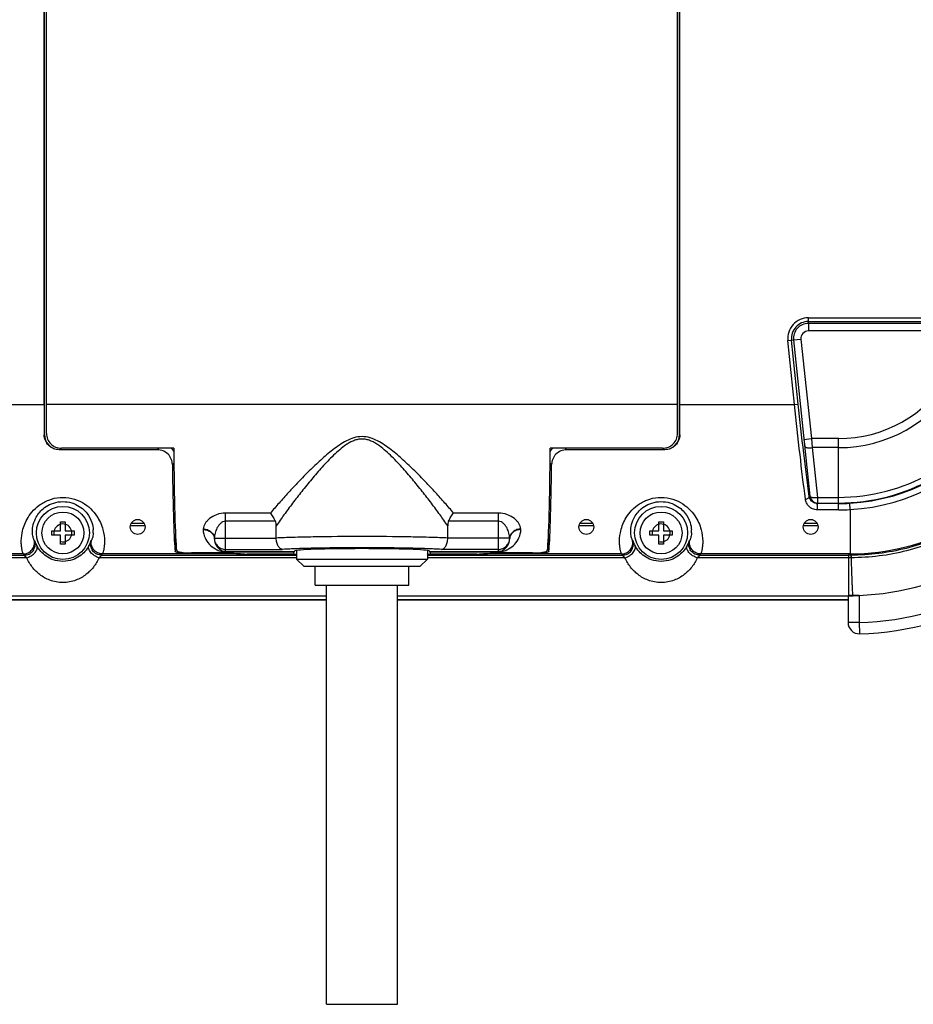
# Model space of a CAD drawing. Header units: millimetres. Extents: x 0 to 1189, y 0 to 841.
# Tile 28 of 34: x 958 to 1078, y 290 to 422. Entities that reach past the tile are written whole.
import ezdxf

# ---------------------------------------------------------------- set-up
doc = ezdxf.new("R2010")
doc.units = ezdxf.units.MM
doc.header["$LTSCALE"] = 65.395
for name, color, linetype in [('BOTTOM_BODY-RH-SHAPE', 7, 'CONTINUOUS'), ('CABLE_CASE-COVER-SHAPE', 7, 'CONTINUOUS'), ('CABLE_CASE_BASE-SHAPE', 7, 'CONTINUOUS'), ('CABLE_CUSHION-SHAPE', 7, 'CONTINUOUS'), ('CABLE_RH_25P-SHAPE', 7, 'CONTINUOUS'), ('CABLE_SUPPORT-SHAPE', 7, 'CONTINUOUS'), ('ISO7045-M3X14-4_8-SHAPE', 7, 'CONTINUOUS'), ('JACKET_BOTTOM-L-SHAPE', 7, 'CONTINUOUS'), ('JACKET_REAR-L-SHAPE', 7, 'CONTINUOUS'), ('SEAL_GASKET-SHAPE', 7, 'CONTINUOUS'), ('TOP_BODY-RH-SHAPE', 7, 'CONTINUOUS')]:
    doc.layers.add(name, color=color, linetype=linetype)

msp = doc.modelspace()

# ---------------------------------------------------------------- linework, layer by layer
at = {"layer": 'BOTTOM_BODY-RH-SHAPE', "color": 7, "linetype": 'Continuous'}
for p, q in [((961.444, 370.138), (961.444, 438.875)), ((961.475, 366.121), (961.475, 438.843)), ((1046.412, 366.121), (1046.412, 438.843)), ((1046.444, 370.138), (1046.444, 438.875)), ((1063.642, 381.736), (1081.734, 381.736)), ((1063.642, 380.974), (1063.642, 381.736)), ((1063.642, 381.237), (1081.734, 381.237)), ((1060.895, 378.686), (1061.653, 378.765)), ((1061.794, 370.138), (1060.895, 378.686)), ((1062.291, 370.19), (1061.392, 378.738)), ((946.094, 370.138), (961.444, 370.138)), ((1046.444, 370.138), (1061.794, 370.138)), ((1061.794, 370.138), (1062.291, 370.19)), ((961.475, 366.121), (961.451, 366.085)), ((1046.436, 366.085), (1046.412, 366.121)), ((1063.049, 365.485), (1063.151, 364.515)), ((963.474, 364.121), (963.459, 364.099)), ((976.569, 364.099), (963.459, 364.099)), ((963.474, 364.121), (963.591, 364.121)), ((963.591, 364.305), (963.591, 364.121)), ((963.591, 364.121), (963.755, 364.286)), ((976.767, 364.297), (976.569, 364.099)), ((1031.12, 364.297), (1031.319, 364.099)), ((1044.428, 364.099), (1031.319, 364.099)), ((1044.297, 364.121), (1044.132, 364.286)), ((1044.297, 364.121), (1044.297, 364.305)), ((1044.297, 364.121), (1044.413, 364.121)), ((1044.428, 364.099), (1044.413, 364.121)), ((978.785, 362.317), (978.588, 362.119)), ((1029.102, 362.317), (1029.3, 362.119)), ((1063.85, 357.87), (1063.741, 357.858)), ((1064.844, 356.057), (1064.844, 356.974)), ((1067.666, 356.909), (1064.844, 356.909)), ((1067.666, 356.057), (1067.666, 356.974)), ((1067.666, 356.057), (1064.844, 356.057)), ((1069.232, 356.103), (1069.232, 350.165)), ((978.964, 352.79), (979.004, 352.844)), ((978.964, 352.79), (978.964, 350.531)), ((1028.883, 352.844), (1028.923, 352.79)), ((1028.923, 350.531), (1028.923, 352.79)), ((969.507, 351.88), (969.502, 351.583)), ((1049.507, 351.88), (1049.502, 351.583)), ((958.648, 350.165), (938.655, 350.165)), ((987.693, 350.165), (969.239, 350.165)), ((980.963, 350.309), (980.963, 350.238)), ((986.671, 350.238), (980.963, 350.238)), ((986.671, 350.238), (986.671, 350.308)), ((988.81, 350.111), (987.693, 350.165)), ((988.81, 350.111), (988.81, 350.144)), ((988.81, 350.111), (988.944, 350.011)), ((988.944, 350.144), (988.944, 350.011)), ((1018.944, 350.144), (1018.944, 350.011)), ((1019.077, 350.111), (1018.944, 350.011)), ((1020.194, 350.165), (1019.077, 350.111)), ((1019.077, 350.144), (1019.077, 350.111)), ((1038.648, 350.165), (1020.194, 350.165)), ((1021.216, 350.308), (1021.216, 350.238)), ((1026.924, 350.238), (1021.216, 350.238)), ((1026.924, 350.238), (1026.924, 350.309)), ((1069.232, 350.165), (1049.239, 350.165)), ((1069.324, 349.997), (1069.232, 350.165)), ((938.882, 349.997), (958.752, 349.997)), ((959.105, 349.659), (938.882, 349.659)), ((995.194, 349.659), (968.783, 349.659)), ((969.136, 349.997), (995.194, 349.997)), ((988.944, 350.011), (995.194, 350.011)), ((1012.694, 350.011), (1018.944, 350.011)), ((1012.694, 349.997), (1038.752, 349.997)), ((1039.105, 349.659), (1012.694, 349.659)), ((1069.005, 349.659), (1048.783, 349.659)), ((1049.136, 349.997), (1069.005, 349.997)), ((1069.005, 349.997), (1069.005, 344.59)), ((1069.324, 349.997), (1069.005, 349.997)), ((1069.323, 349.659), (1069.005, 349.659)), ((1069.324, 349.997), (1069.323, 349.659)), ((1069.345, 349.659), (1069.323, 349.659)), ((1069.344, 349.997), (1069.324, 349.997)), ((1069.344, 349.997), (1069.345, 349.659)), ((938.882, 344.59), (999.194, 344.59)), ((999.194, 344.027), (938.944, 344.027)), ((1008.694, 344.59), (1069.005, 344.59)), ((1068.944, 344.027), (1008.694, 344.027)), ((1069.027, 344.55), (1069.005, 344.59))]:
    msp.add_line(p, q, dxfattribs=at)
for centre, radius in [((963.944, 352.974), 3.543), ((1043.944, 352.974), 3.543), ((973.944, 353.774), 1), ((1033.944, 353.774), 1), ((1063.944, 353.774), 1)]:
    msp.add_circle(centre, radius, dxfattribs=at)
for centre, radius, start, end in [((1063.642, 378.974), 2.762, 90, 186), ((1063.642, 378.974), 2.263, 90, 186), ((1067.723, 382.87), 25.959, 273.26699, 323.79069), ((1067.682, 382.944), 26.886, 273.30425, 323.75411), ((1069.201, 380.181), 30.016, 270.05873, 326.93839), ((1064.837, 358.019), 1.107, 188.34845, 188.7678), ((1064.837, 358.019), 1.107, 188.77355, 196.35422), ((1064.844, 357.974), 1, 186, 270), ((1064.844, 358.035), 1.126, 261.00133, 265.58686), ((1064.844, 358.029), 1.119, 265.56237, 269.98319), ((1067.666, 383.894), 26.985, 270.00016, 273.26461), ((1067.666, 382.857), 26.8, 270.00025, 273.3504), ((964.323, 353.191), 3.686, 356.63136, 2.95996), ((1044.323, 353.191), 3.686, 356.63136, 2.95996), ((964.163, 355.009), 5.038, 216.33781, 218.02304), ((963.724, 355.009), 5.038, 321.97696, 323.66219), ((1044.163, 355.009), 5.038, 216.33781, 218.02304), ((1043.724, 355.009), 5.038, 321.97696, 323.66219), ((964.405, 353.566), 6.686, 210.56934, 212.26325), ((963.482, 353.566), 6.686, 327.73675, 329.43066), ((1044.405, 353.566), 6.686, 210.56934, 212.26325), ((1043.482, 353.566), 6.686, 327.73675, 329.43066), ((1068.984, 379.651), 35.061, 270.03561, 270.18981), ((1068.984, 379.645), 35.055, 270.18981, 270.34404), ((1068.984, 379.644), 35.054, 270.34404, 270.65251)]:
    msp.add_arc(centre, radius, start, end, dxfattribs=at)
for centre, major_axis, ratio, start_param, end_param in [((961.793, 370.138), (0, 20), 0.0174551, -4.712389, -4.5083187), ((1046.095, 370.138), (0, 20), 0.0174551, -1.7748666, -1.5707963), ((963.475, 366.122), (-1.11, -1.665), 0.9995052, -0.9826239, 0.5877156), ((1044.412, 366.122), (-1.11, 1.665), 0.9995052, 2.553877, 4.1242165), ((977.179, 362.71), (-1.415, -1.415), 0.999315, 9.2899388, 9.5568222), ((1030.708, 362.71), (1.415, -1.415), 0.999315, 9.2927337, 9.5596171), ((979.067, 370.138), (0, 20), 0.0261859, -4.2998273, -3.3402796), ((1028.82, 370.138), (0, 20), 0.0261859, -2.9429057, -1.9833581), ((980.963, 352.788), (2, 0), 0.0349208, 2.9365909, 3.1154127), ((1026.924, 352.788), (2, 0), 0.0349208, 0.0261799, 0.2050017), ((988.816, 370.138), (21.447, 0), 0.9325151, -1.6709637, -1.6231562), ((1019.072, 370.138), (21.447, 0), 0.9325151, -1.5184364, -1.4706289)]:
    msp.add_ellipse(centre, major_axis=major_axis, ratio=ratio, start_param=start_param, end_param=end_param, dxfattribs=at)
for points, knots in [([(1063.244, 357.49), (1062.986, 359.466), (1062.479, 363.68), (1062.023, 367.899), (1061.794, 370.138)], [0, 0, 0, 0, 0.4695985, 1, 1, 1, 1]), ([(1063.741, 357.858), (1063.483, 359.785), (1062.976, 363.893), (1062.52, 368.007), (1062.291, 370.19)], [0, 0, 0, 0, 0.4696189, 1, 1, 1, 1]), ([(963.459, 364.099), (963.196, 364.099), (962.667, 364.204), (962.002, 364.648), (961.557, 365.307), (961.452, 365.827), (961.451, 366.085)], [0, 0, 0, 0, 0.2533523, 0.5039579, 0.7520529, 1, 1, 1, 1]), ([(1046.436, 366.085), (1046.435, 365.827), (1046.33, 365.307), (1045.886, 364.648), (1045.22, 364.204), (1044.691, 364.099), (1044.428, 364.099)], [0, 0, 0, 0, 0.2479471, 0.4960421, 0.7466477, 1, 1, 1, 1]), ([(978.588, 362.119), (978.585, 362.368), (978.48, 362.878), (978.043, 363.535), (977.375, 363.99), (976.837, 364.099), (976.569, 364.099)], [0, 0, 0, 0, 0.2401558, 0.4875617, 0.7418209, 1, 1, 1, 1]), ([(1031.319, 364.099), (1031.051, 364.099), (1030.513, 363.99), (1029.844, 363.535), (1029.407, 362.878), (1029.303, 362.368), (1029.3, 362.119)], [0, 0, 0, 0, 0.2581818, 0.5124391, 0.7598447, 1, 1, 1, 1]), ([(1094.415, 363.587), (1093.066, 361.518), (1089.838, 357.698), (1083.748, 353.345), (1076.777, 350.618), (1071.815, 349.998), (1069.344, 349.997)], [0, 0, 0, 0, 0.2499986, 0.5000006, 0.7500035, 1, 1, 1, 1]), ([(1094.698, 363.402), (1093.332, 361.311), (1090.066, 357.451), (1083.908, 353.051), (1076.86, 350.292), (1071.843, 349.662), (1069.345, 349.659)], [0, 0, 0, 0, 0.2499986, 0.5000006, 0.7500035, 1, 1, 1, 1]), ([(958.385, 351.583), (958.366, 352.055), (958.453, 353.173), (958.971, 354.61), (959.805, 355.829), (960.769, 356.743), (962.048, 357.456), (963.564, 357.802), (965.134, 357.677), (966.543, 357.12), (967.66, 356.282), (968.668, 355.079), (969.34, 353.584), (969.502, 352.391), (969.507, 351.88)], [0, 0, 0, 0, 0.0781677, 0.1836806, 0.2482084, 0.3209988, 0.4014744, 0.4873188, 0.5743281, 0.6578039, 0.7344483, 0.8029364, 0.9155614, 1, 1, 1, 1]), ([(959.885, 352.974), (959.868, 353.255), (959.907, 353.929), (960.287, 355.093), (961.1, 356.124), (962.185, 356.826), (963.303, 357.177), (964.526, 357.186), (965.654, 356.85), (966.544, 356.287), (967.319, 355.488), (967.841, 354.503), (967.987, 353.714), (968.004, 353.381)], [0, 0, 0, 0, 0.066891, 0.1593035, 0.2877865, 0.3703327, 0.4641713, 0.5629642, 0.6572424, 0.7404059, 0.81105, 0.9206483, 1, 1, 1, 1]), ([(1038.385, 351.583), (1038.366, 352.055), (1038.453, 353.173), (1038.971, 354.61), (1039.805, 355.829), (1040.769, 356.743), (1042.048, 357.456), (1043.564, 357.802), (1045.134, 357.677), (1046.543, 357.12), (1047.66, 356.282), (1048.668, 355.079), (1049.34, 353.584), (1049.502, 352.391), (1049.507, 351.88)], [0, 0, 0, 0, 0.0781677, 0.1836806, 0.2482084, 0.3209988, 0.4014744, 0.4873188, 0.5743281, 0.6578039, 0.7344483, 0.8029364, 0.9155614, 1, 1, 1, 1]), ([(1039.885, 352.974), (1039.868, 353.255), (1039.907, 353.929), (1040.287, 355.093), (1041.1, 356.124), (1042.185, 356.826), (1043.303, 357.177), (1044.526, 357.186), (1045.654, 356.85), (1046.544, 356.287), (1047.319, 355.488), (1047.841, 354.503), (1047.987, 353.714), (1048.004, 353.381)], [0, 0, 0, 0, 0.066891, 0.1593035, 0.2877865, 0.3703327, 0.4641713, 0.5629642, 0.6572424, 0.7404059, 0.81105, 0.9206483, 1, 1, 1, 1]), ([(1063.244, 357.49), (1063.31, 357.495), (1063.437, 357.521), (1063.6, 357.603), (1063.715, 357.716), (1063.744, 357.815), (1063.741, 357.858)], [0, 0, 0, 0, 0.2964023, 0.5708747, 0.8044719, 1, 1, 1, 1]), ([(1064.844, 356.057), (1064.624, 356.057), (1064.2, 356.148), (1063.696, 356.5), (1063.37, 356.965), (1063.267, 357.315), (1063.244, 357.49)], [0, 0, 0, 0, 0.2830251, 0.5387692, 0.773432, 1, 1, 1, 1]), ([(1064.668, 356.923), (1064.545, 356.943), (1064.321, 357.018), (1063.984, 357.267), (1063.826, 357.53), (1063.774, 357.707)], [0, 0, 0, 0, 0.3002522, 0.5560685, 1, 1, 1, 1]), ([(1069.232, 356.103), (1069.223, 356.187), (1069.212, 356.318), (1069.201, 356.496), (1069.195, 356.633), (1069.192, 356.754), (1069.192, 356.841), (1069.194, 356.896), (1069.195, 356.924), (1069.198, 356.941), (1069.2, 356.951), (1069.203, 356.953)], [0, 0, 0, 0, 0.2956549, 0.4643941, 0.6287349, 0.775095, 0.8914055, 0.9351908, 0.9681871, 0.9897753, 1, 1, 1, 1]), ([(960.104, 352.024), (960.082, 352.054), (960.041, 352.152), (959.979, 352.342), (959.917, 352.626), (959.892, 352.848), (959.885, 352.974)], [0, 0, 0, 0, 0.1142711, 0.3188624, 0.6137352, 1, 1, 1, 1]), ([(968.002, 352.974), (967.995, 352.848), (967.97, 352.626), (967.909, 352.342), (967.846, 352.152), (967.805, 352.054), (967.783, 352.024)], [0, 0, 0, 0, 0.3862591, 0.6811324, 0.8857286, 1, 1, 1, 1]), ([(1040.104, 352.024), (1040.082, 352.054), (1040.041, 352.152), (1039.979, 352.342), (1039.917, 352.626), (1039.892, 352.848), (1039.885, 352.974)], [0, 0, 0, 0, 0.1142711, 0.3188624, 0.6137352, 1, 1, 1, 1]), ([(1048.002, 352.974), (1047.995, 352.848), (1047.97, 352.626), (1047.909, 352.342), (1047.846, 352.152), (1047.805, 352.054), (1047.783, 352.024)], [0, 0, 0, 0, 0.3862591, 0.6811324, 0.8857286, 1, 1, 1, 1]), ([(958.648, 350.165), (958.638, 350.185), (958.616, 350.236), (958.566, 350.382), (958.496, 350.65), (958.421, 351.071), (958.392, 351.398), (958.385, 351.583)], [0, 0, 0, 0, 0.0455935, 0.1144999, 0.321189, 0.6172083, 1, 1, 1, 1]), ([(958.648, 350.165), (958.873, 350.166), (959.328, 350.271), (959.869, 350.709), (960.166, 351.339), (960.158, 351.806), (960.104, 352.024)], [0, 0, 0, 0, 0.250095, 0.500222, 0.7502118, 1, 1, 1, 1]), ([(958.752, 349.997), (958.98, 349.997), (959.445, 350.106), (959.99, 350.561), (960.279, 351.21), (960.256, 351.686), (960.194, 351.906)], [0, 0, 0, 0, 0.2500918, 0.5002262, 0.7502195, 1, 1, 1, 1]), ([(960.456, 351.299), (960.414, 351.383), (960.347, 351.528), (960.278, 351.699), (960.239, 351.8), (960.22, 351.85), (960.205, 351.884), (960.198, 351.901), (960.194, 351.906)], [0, 0, 0, 0, 0.4238737, 0.7265896, 0.8350497, 0.9162144, 0.9709751, 1, 1, 1, 1]), ([(967.693, 351.906), (967.689, 351.901), (967.682, 351.884), (967.668, 351.85), (967.648, 351.8), (967.609, 351.699), (967.54, 351.528), (967.473, 351.383), (967.431, 351.299)], [0, 0, 0, 0, 0.0290233, 0.0837593, 0.164912, 0.2733531, 0.5760401, 1, 1, 1, 1]), ([(969.136, 349.997), (968.907, 349.997), (968.443, 350.106), (967.897, 350.561), (967.609, 351.21), (967.631, 351.686), (967.693, 351.906)], [0, 0, 0, 0, 0.2500918, 0.5002262, 0.7502195, 1, 1, 1, 1]), ([(969.239, 350.165), (969.014, 350.166), (968.559, 350.271), (968.018, 350.709), (967.722, 351.339), (967.729, 351.806), (967.783, 352.024)], [0, 0, 0, 0, 0.250095, 0.500222, 0.7502118, 1, 1, 1, 1]), ([(969.502, 351.583), (969.495, 351.398), (969.466, 351.071), (969.391, 350.65), (969.322, 350.382), (969.271, 350.236), (969.249, 350.185), (969.239, 350.165)], [0, 0, 0, 0, 0.3827815, 0.6788027, 0.8854996, 0.9544068, 1, 1, 1, 1]), ([(1038.648, 350.165), (1038.638, 350.185), (1038.616, 350.236), (1038.566, 350.382), (1038.496, 350.65), (1038.421, 351.071), (1038.392, 351.398), (1038.385, 351.583)], [0, 0, 0, 0, 0.0455935, 0.1144999, 0.321189, 0.6172083, 1, 1, 1, 1]), ([(1038.648, 350.165), (1038.873, 350.166), (1039.328, 350.271), (1039.869, 350.709), (1040.166, 351.339), (1040.158, 351.806), (1040.104, 352.024)], [0, 0, 0, 0, 0.250095, 0.500222, 0.7502118, 1, 1, 1, 1]), ([(1038.752, 349.997), (1038.98, 349.997), (1039.445, 350.106), (1039.99, 350.561), (1040.279, 351.21), (1040.256, 351.686), (1040.194, 351.906)], [0, 0, 0, 0, 0.2500918, 0.5002262, 0.7502195, 1, 1, 1, 1]), ([(1040.456, 351.299), (1040.414, 351.383), (1040.347, 351.528), (1040.278, 351.699), (1040.239, 351.8), (1040.22, 351.85), (1040.205, 351.884), (1040.198, 351.901), (1040.194, 351.906)], [0, 0, 0, 0, 0.4238737, 0.7265896, 0.8350497, 0.9162144, 0.9709751, 1, 1, 1, 1]), ([(1047.693, 351.906), (1047.689, 351.901), (1047.682, 351.884), (1047.668, 351.85), (1047.648, 351.8), (1047.609, 351.699), (1047.54, 351.528), (1047.473, 351.383), (1047.431, 351.299)], [0, 0, 0, 0, 0.0290233, 0.0837593, 0.164912, 0.2733531, 0.5760401, 1, 1, 1, 1]), ([(1049.136, 349.997), (1048.907, 349.997), (1048.443, 350.106), (1047.897, 350.561), (1047.609, 351.21), (1047.631, 351.686), (1047.693, 351.906)], [0, 0, 0, 0, 0.2500918, 0.5002262, 0.7502195, 1, 1, 1, 1]), ([(1049.239, 350.165), (1049.014, 350.166), (1048.559, 350.271), (1048.018, 350.709), (1047.722, 351.339), (1047.729, 351.806), (1047.783, 352.024)], [0, 0, 0, 0, 0.250095, 0.500222, 0.7502118, 1, 1, 1, 1]), ([(1049.502, 351.583), (1049.495, 351.398), (1049.466, 351.071), (1049.391, 350.65), (1049.322, 350.382), (1049.271, 350.236), (1049.249, 350.185), (1049.239, 350.165)], [0, 0, 0, 0, 0.3827815, 0.6788027, 0.8854996, 0.9544068, 1, 1, 1, 1]), ([(959.105, 349.659), (959.325, 349.721), (959.738, 349.906), (960.163, 350.262), (960.394, 350.596), (960.495, 350.842), (960.522, 351.083), (960.486, 351.233), (960.456, 351.299)], [0, 0, 0, 0, 0.2919009, 0.5706096, 0.6953982, 0.8074085, 0.9075517, 1, 1, 1, 1]), ([(967.431, 351.299), (967.287, 351.013), (966.926, 350.477), (966.181, 349.812), (965.18, 349.305), (963.944, 349.097), (962.708, 349.305), (961.707, 349.812), (960.962, 350.477), (960.601, 351.013), (960.456, 351.299)], [0, 0, 0, 0, 0.1120231, 0.2236286, 0.3459717, 0.4999569, 0.6539932, 0.7763526, 0.8879655, 1, 1, 1, 1]), ([(968.783, 349.659), (968.563, 349.721), (968.149, 349.906), (967.724, 350.262), (967.493, 350.596), (967.393, 350.842), (967.365, 351.083), (967.401, 351.233), (967.431, 351.299)], [0, 0, 0, 0, 0.2919009, 0.5706097, 0.6953983, 0.8074086, 0.9075517, 1, 1, 1, 1]), ([(980.963, 350.238), (980.711, 350.238), (980.344, 350.245), (979.876, 350.271), (979.579, 350.299), (979.333, 350.338), (979.164, 350.38), (979.064, 350.423), (979.002, 350.461), (978.968, 350.503), (978.964, 350.531)], [0, 0, 0, 0, 0.366475, 0.5324962, 0.6787659, 0.8002959, 0.8936927, 0.9295189, 0.9584516, 1, 1, 1, 1]), ([(1028.923, 350.531), (1028.92, 350.503), (1028.886, 350.461), (1028.824, 350.423), (1028.723, 350.38), (1028.555, 350.338), (1028.309, 350.299), (1028.011, 350.271), (1027.544, 350.245), (1027.177, 350.238), (1026.924, 350.238)], [0, 0, 0, 0, 0.0415484, 0.0704811, 0.1063073, 0.1997041, 0.3212341, 0.4675038, 0.633525, 1, 1, 1, 1]), ([(1039.105, 349.659), (1039.325, 349.721), (1039.738, 349.906), (1040.163, 350.262), (1040.394, 350.596), (1040.495, 350.842), (1040.522, 351.083), (1040.486, 351.233), (1040.456, 351.299)], [0, 0, 0, 0, 0.2919009, 0.5706096, 0.6953982, 0.8074085, 0.9075517, 1, 1, 1, 1]), ([(1047.431, 351.299), (1047.287, 351.013), (1046.926, 350.477), (1046.181, 349.812), (1045.18, 349.305), (1043.944, 349.097), (1042.708, 349.305), (1041.707, 349.812), (1040.962, 350.477), (1040.601, 351.013), (1040.456, 351.299)], [0, 0, 0, 0, 0.1120231, 0.2236286, 0.3459717, 0.4999569, 0.6539932, 0.7763526, 0.8879655, 1, 1, 1, 1]), ([(1048.783, 349.659), (1048.563, 349.721), (1048.149, 349.906), (1047.724, 350.262), (1047.493, 350.596), (1047.393, 350.842), (1047.365, 351.083), (1047.401, 351.233), (1047.431, 351.299)], [0, 0, 0, 0, 0.2919009, 0.5706097, 0.6953983, 0.8074086, 0.9075517, 1, 1, 1, 1]), ([(959.105, 349.659), (959.057, 349.697), (958.973, 349.77), (958.868, 349.873), (958.804, 349.944), (958.768, 349.981), (958.757, 349.994), (958.752, 349.997)], [0, 0, 0, 0, 0.3739491, 0.6822368, 0.8972387, 0.9633232, 1, 1, 1, 1]), ([(968.783, 349.659), (968.586, 349.219), (968.09, 348.385), (967.042, 347.338), (965.648, 346.554), (963.944, 346.239), (962.24, 346.554), (960.845, 347.338), (959.798, 348.385), (959.302, 349.218), (959.105, 349.659)], [0, 0, 0, 0, 0.117105, 0.2327372, 0.3558487, 0.4999597, 0.6441092, 0.767238, 0.88288, 1, 1, 1, 1]), ([(969.136, 349.997), (969.131, 349.994), (969.119, 349.981), (969.083, 349.944), (969.019, 349.873), (968.915, 349.77), (968.83, 349.697), (968.783, 349.659)], [0, 0, 0, 0, 0.0366582, 0.1026966, 0.3176326, 0.6259576, 1, 1, 1, 1]), ([(1039.105, 349.659), (1039.057, 349.697), (1038.973, 349.77), (1038.868, 349.873), (1038.804, 349.944), (1038.768, 349.981), (1038.757, 349.994), (1038.752, 349.997)], [0, 0, 0, 0, 0.3739491, 0.6822368, 0.8972387, 0.9633232, 1, 1, 1, 1]), ([(1048.783, 349.659), (1048.586, 349.219), (1048.09, 348.385), (1047.042, 347.338), (1045.648, 346.554), (1043.944, 346.239), (1042.24, 346.554), (1040.845, 347.338), (1039.798, 348.385), (1039.302, 349.218), (1039.105, 349.659)], [0, 0, 0, 0, 0.117105, 0.2327372, 0.3558487, 0.4999597, 0.6441092, 0.767238, 0.88288, 1, 1, 1, 1]), ([(1049.136, 349.997), (1049.131, 349.994), (1049.119, 349.981), (1049.083, 349.944), (1049.019, 349.873), (1048.915, 349.77), (1048.83, 349.697), (1048.783, 349.659)], [0, 0, 0, 0, 0.0366582, 0.1026966, 0.3176326, 0.6259576, 1, 1, 1, 1]), ([(1069.345, 349.659), (1069.362, 349.033), (1069.397, 347.912), (1069.445, 346.598), (1069.483, 345.754), (1069.507, 345.29), (1069.53, 344.945), (1069.547, 344.755), (1069.557, 344.681)], [0, 0, 0, 0, 0.3768732, 0.6752369, 0.7917924, 0.8852453, 0.9548295, 1, 1, 1, 1]), ([(1069.557, 344.681), (1069.558, 344.673), (1069.561, 344.648), (1069.565, 344.622), (1069.569, 344.605)], [0, 0, 0, 0, 0.3052152, 1, 1, 1, 1])]:
    msp.add_open_spline(points, degree=3, knots=knots, dxfattribs=at)
at = {"layer": 'CABLE_CASE-COVER-SHAPE', "color": 7, "linetype": 'Continuous'}
for p, q in [((961.744, 366.285), (961.744, 438.674)), ((1046.144, 366.285), (1046.144, 438.674)), ((1046.144, 370.138), (961.744, 370.138)), ((978.766, 364.297), (963.744, 364.297)), ((1044.144, 364.297), (1029.121, 364.297)), ((991.695, 355.631), (985.694, 355.631)), ((985.694, 350.472), (985.694, 355.631)), ((1022.194, 355.631), (1016.193, 355.631)), ((1022.194, 350.472), (1022.194, 355.631)), ((992.364, 354.543), (985.694, 354.543)), ((1022.194, 354.543), (1015.523, 354.543)), ((992.479, 352.298), (992.479, 353.926)), ((1015.408, 352.298), (1015.408, 353.926)), ((984.196, 352.274), (992.479, 352.274)), ((1023.691, 352.274), (1015.408, 352.274)), ((986.706, 350.308), (981.148, 350.308)), ((985.694, 350.775), (993.321, 350.775)), ((985.694, 350.496), (994.892, 350.496)), ((985.694, 350.472), (994.886, 350.472)), ((994.804, 350.144), (988.573, 350.144)), ((994.892, 350.496), (994.947, 350.569)), ((1012.995, 350.496), (1012.941, 350.569)), ((1012.995, 350.496), (1022.194, 350.496)), ((1013.001, 350.472), (1022.194, 350.472)), ((1019.315, 350.144), (1013.083, 350.144)), ((1022.194, 350.775), (1014.566, 350.775)), ((1026.74, 350.308), (1021.181, 350.308))]:
    msp.add_line(p, q, dxfattribs=at)
for centre, radius, start, end in [((983.496, 353.45), 0.801, 174.95238, 182.03601), ((1024.391, 353.45), 0.801, 357.96399, 5.04762), ((984.657, 352.236), 0.463, 175.30322, 181.8952), ((993.735, 352.298), 1.256, 180.00343, 181.08505), ((1014.153, 352.298), 1.256, 358.91324, 359.99485), ((1023.23, 352.236), 0.463, 358.1048, 4.69678)]:
    msp.add_arc(centre, radius, start, end, dxfattribs=at)
for centre, major_axis, ratio, start_param, end_param in [((979.267, 370.138), (0, 20), 0.0261859, -4.4160259, -3.3709814), ((1028.62, 370.138), (0, 20), 0.0261859, -2.9122039, -1.8671594), ((986.797, 370.138), (0, 20), 0.0349208, -3.2719616, -3.2532492), ((989.109, 370.138), (21.447, 0), 0.9325151, -1.6824529, -1.5957989), ((994.773, 370.138), (-0.018, 20), 0.0261699, -3.116614, -2.9586084), ((994.895, 348.997), (-0.001, 1.5), 0.0261699, 0.0348827, 0.1829843), ((1003.944, 350.561), (9, 0), 0.0349847, 0.0261799, 3.1154127), ((1012.993, 348.997), (0.001, 1.5), 0.0261699, -0.1829843, -0.0348827), ((1013.114, 370.138), (0.018, 20), 0.0261699, -3.324577, -3.1665713), ((1018.778, 370.138), (21.447, 0), 0.9325151, -1.5457937, -1.4591398), ((1021.09, 370.138), (0, 20), 0.0349208, -3.0299361, -3.0112237)]:
    msp.add_ellipse(centre, major_axis=major_axis, ratio=ratio, start_param=start_param, end_param=end_param, dxfattribs=at)
for points, knots in [([(961.744, 366.285), (961.744, 366.027), (961.847, 365.507), (962.289, 364.847), (962.953, 364.402), (963.481, 364.297), (963.744, 364.297)], [0, 0, 0, 0, 0.2481782, 0.4963847, 0.7469001, 1, 1, 1, 1]), ([(1044.144, 364.297), (1044.406, 364.297), (1044.934, 364.402), (1045.599, 364.847), (1046.041, 365.507), (1046.144, 366.027), (1046.144, 366.285)], [0, 0, 0, 0, 0.2531, 0.5036162, 0.7518221, 1, 1, 1, 1]), ([(1016.193, 355.631), (1015.815, 356.085), (1015.021, 357.009), (1013.764, 358.403), (1012.415, 359.835), (1010.984, 361.285), (1009.729, 362.481), (1008.672, 363.415), (1007.844, 364.095), (1006.974, 364.735), (1006.046, 365.301), (1005.038, 365.733), (1003.944, 365.908), (1002.849, 365.733), (1001.842, 365.301), (1000.914, 364.735), (1000.043, 364.096), (999.215, 363.415), (998.158, 362.482), (996.903, 361.285), (995.472, 359.835), (994.123, 358.403), (992.867, 357.009), (992.072, 356.085), (991.695, 355.631)], [0, 0, 0, 0, 0.0544869, 0.1124859, 0.1732112, 0.2360469, 0.300504, 0.3332179, 0.3661978, 0.3994067, 0.4328103, 0.4663653, 0.4999948, 0.5336276, 0.5671822, 0.6005857, 0.6337945, 0.6667744, 0.6994883, 0.7639457, 0.8267818, 0.887508, 0.9455089, 1, 1, 1, 1]), ([(1015.408, 353.926), (1015.074, 354.42), (1014.361, 355.432), (1013.223, 356.965), (1011.989, 358.552), (1010.67, 360.17), (1009.508, 361.518), (1008.525, 362.581), (1007.751, 363.366), (1006.933, 364.116), (1006.198, 364.689), (1005.561, 365.08), (1005.051, 365.322), (1004.509, 365.488), (1003.944, 365.548), (1003.378, 365.488), (1002.836, 365.322), (1002.327, 365.08), (1001.689, 364.689), (1000.954, 364.116), (1000.137, 363.366), (999.363, 362.582), (998.38, 361.518), (997.217, 360.171), (995.899, 358.552), (994.665, 356.965), (993.526, 355.432), (992.814, 354.42), (992.479, 353.926)], [0, 0, 0, 0, 0.0538176, 0.1114719, 0.1720744, 0.23494, 0.2995343, 0.3323466, 0.3654415, 0.3987801, 0.4323267, 0.4491825, 0.4660859, 0.4830291, 0.4999941, 0.5169593, 0.5339047, 0.5508086, 0.5676639, 0.6012105, 0.634549, 0.6676438, 0.7004563, 0.7650509, 0.8279169, 0.8885207, 0.9461775, 1, 1, 1, 1]), ([(985.694, 355.631), (985.292, 355.631), (984.525, 355.492), (983.707, 355.038), (983.218, 354.586), (982.877, 354.15), (982.72, 353.768), (982.698, 353.521)], [0, 0, 0, 0, 0.3056593, 0.5791015, 0.7003022, 0.810573, 1, 1, 1, 1]), ([(992.364, 354.543), (992.276, 354.751), (992.078, 355.132), (991.828, 355.481), (991.695, 355.631)], [0, 0, 0, 0, 0.5301068, 1, 1, 1, 1]), ([(1015.523, 354.543), (1015.611, 354.751), (1015.809, 355.132), (1016.059, 355.481), (1016.193, 355.631)], [0, 0, 0, 0, 0.5301067, 1, 1, 1, 1]), ([(1025.189, 353.521), (1025.167, 353.768), (1025.01, 354.15), (1024.67, 354.586), (1024.18, 355.038), (1023.362, 355.492), (1022.595, 355.631), (1022.194, 355.631)], [0, 0, 0, 0, 0.1894167, 0.2996919, 0.420885, 0.6942997, 1, 1, 1, 1]), ([(985.694, 354.543), (985.558, 354.543), (985.29, 354.469), (984.977, 354.225), (984.735, 353.93), (984.487, 353.511), (984.28, 352.959), (984.205, 352.5), (984.196, 352.274)], [0, 0, 0, 0, 0.1384609, 0.2722328, 0.4014571, 0.5271399, 0.7691861, 1, 1, 1, 1]), ([(1023.691, 352.274), (1023.682, 352.5), (1023.607, 352.959), (1023.4, 353.511), (1023.153, 353.93), (1022.91, 354.225), (1022.597, 354.469), (1022.329, 354.543), (1022.194, 354.543)], [0, 0, 0, 0, 0.2308312, 0.4729119, 0.5985995, 0.7278155, 0.861538, 1, 1, 1, 1]), ([(982.696, 353.422), (982.886, 353.424), (983.261, 353.368), (983.751, 353.113), (984.096, 352.714), (984.189, 352.382), (984.195, 352.221)], [0, 0, 0, 0, 0.2702859, 0.528854, 0.7706455, 1, 1, 1, 1]), ([(982.696, 353.422), (982.709, 353.047), (982.879, 352.326), (983.477, 351.426), (984.186, 350.875), (984.938, 350.551), (985.414, 350.472), (985.694, 350.472)], [0, 0, 0, 0, 0.2441127, 0.468563, 0.6920649, 0.8179909, 1, 1, 1, 1]), ([(982.698, 353.521), (982.889, 353.516), (983.265, 353.446), (983.753, 353.176), (984.096, 352.77), (984.19, 352.436), (984.196, 352.274)], [0, 0, 0, 0, 0.2692406, 0.5289026, 0.7718681, 1, 1, 1, 1]), ([(1022.194, 350.472), (1022.473, 350.472), (1022.949, 350.551), (1023.701, 350.875), (1024.411, 351.426), (1025.009, 352.326), (1025.178, 353.047), (1025.192, 353.422)], [0, 0, 0, 0, 0.1820185, 0.3079414, 0.5314393, 0.7558866, 1, 1, 1, 1]), ([(1025.189, 353.521), (1024.998, 353.516), (1024.622, 353.446), (1024.135, 353.176), (1023.791, 352.77), (1023.697, 352.436), (1023.691, 352.274)], [0, 0, 0, 0, 0.2692406, 0.5289026, 0.7718681, 1, 1, 1, 1]), ([(1025.192, 353.422), (1025.002, 353.424), (1024.626, 353.368), (1024.136, 353.113), (1023.791, 352.714), (1023.699, 352.382), (1023.693, 352.221)], [0, 0, 0, 0, 0.2702858, 0.5288539, 0.7706454, 1, 1, 1, 1]), ([(984.195, 352.221), (984.201, 352.013), (984.281, 351.618), (984.561, 351.111), (984.895, 350.783), (985.272, 350.562), (985.532, 350.496), (985.694, 350.496)], [0, 0, 0, 0, 0.250813, 0.4743996, 0.6889485, 0.8056587, 1, 1, 1, 1]), ([(984.195, 352.221), (984.201, 352.031), (984.29, 351.648), (984.626, 351.169), (985.117, 350.85), (985.503, 350.775), (985.694, 350.775)], [0, 0, 0, 0, 0.2499415, 0.499898, 0.7499115, 1, 1, 1, 1]), ([(1015.408, 352.298), (1014.679, 352.333), (1013.03, 352.389), (1009.208, 352.47), (1003.943, 352.505), (998.679, 352.47), (994.857, 352.389), (993.208, 352.333), (992.479, 352.298)], [0, 0, 0, 0, 0.0955498, 0.2158069, 0.5000139, 0.7842175, 0.9044655, 1, 1, 1, 1]), ([(993.321, 350.775), (993.268, 350.778), (993.159, 350.802), (993.007, 350.888), (992.865, 351.022), (992.687, 351.276), (992.529, 351.7), (992.483, 352.073), (992.479, 352.274)], [0, 0, 0, 0, 0.0852971, 0.1769643, 0.2796613, 0.3965691, 0.6755841, 1, 1, 1, 1]), ([(1014.566, 350.775), (1014.619, 350.778), (1014.728, 350.802), (1014.881, 350.888), (1015.022, 351.022), (1015.2, 351.276), (1015.358, 351.7), (1015.404, 352.073), (1015.408, 352.274)], [0, 0, 0, 0, 0.0852968, 0.1769635, 0.2796603, 0.3965682, 0.6755838, 1, 1, 1, 1]), ([(1022.194, 350.775), (1022.384, 350.775), (1022.77, 350.85), (1023.261, 351.169), (1023.598, 351.648), (1023.686, 352.031), (1023.693, 352.221)], [0, 0, 0, 0, 0.2500885, 0.500102, 0.7500585, 1, 1, 1, 1]), ([(1022.194, 350.496), (1022.355, 350.496), (1022.615, 350.562), (1022.993, 350.783), (1023.327, 351.111), (1023.606, 351.618), (1023.686, 352.013), (1023.693, 352.221)], [0, 0, 0, 0, 0.1943499, 0.3110574, 0.5256039, 0.7491884, 1, 1, 1, 1]), ([(979.148, 350.662), (979.157, 350.587), (979.306, 350.495), (979.512, 350.434), (979.761, 350.385), (980.058, 350.35), (980.527, 350.316), (980.894, 350.308), (981.148, 350.308)], [0, 0, 0, 0, 0.1091492, 0.2030519, 0.3242959, 0.469923, 0.6351583, 1, 1, 1, 1]), ([(1014.566, 350.775), (1013.922, 350.815), (1012.431, 350.878), (1009.952, 350.942), (1007.056, 350.982), (1003.943, 350.996), (1000.831, 350.982), (997.935, 350.942), (995.456, 350.878), (993.965, 350.815), (993.321, 350.775)], [0, 0, 0, 0, 0.0911151, 0.2105665, 0.3500899, 0.5000156, 0.6499401, 0.7894605, 0.9088993, 1, 1, 1, 1]), ([(1026.74, 350.308), (1026.993, 350.308), (1027.361, 350.316), (1027.829, 350.35), (1028.126, 350.385), (1028.376, 350.434), (1028.581, 350.495), (1028.731, 350.587), (1028.739, 350.662)], [0, 0, 0, 0, 0.3648417, 0.530077, 0.6757041, 0.7969481, 0.8908508, 1, 1, 1, 1])]:
    msp.add_open_spline(points, degree=3, knots=knots, dxfattribs=at)
for points in [[(992.479, 353.926), (992.479, 354.135), (992.445, 354.35), (992.364, 354.543)], [(1015.523, 354.543), (1015.442, 354.35), (1015.408, 354.135), (1015.408, 353.926)]]:
    msp.add_open_spline(points, degree=3, dxfattribs=at)
at = {"layer": 'CABLE_CASE_BASE-SHAPE', "color": 7, "linetype": 'Continuous'}
for p, q in [((989.194, 350.011), (989.194, 350.144)), ((989.194, 350.126), (995.179, 350.126)), ((995.179, 350.631), (995.179, 350.126)), ((995.179, 350.126), (995.192, 350.165)), ((1012.709, 350.126), (1012.696, 350.165)), ((1012.709, 350.631), (1012.709, 350.126)), ((1012.709, 350.126), (1018.694, 350.126)), ((1018.694, 350.011), (1018.694, 350.144)), ((989.194, 350.011), (995.194, 350.011)), ((1012.694, 350.011), (1018.694, 350.011))]:
    msp.add_line(p, q, dxfattribs=at)
at = {"layer": 'CABLE_CUSHION-SHAPE', "color": 7, "linetype": 'Continuous'}
for p, q in [((997.694, 345.974), (997.694, 348.474)), ((1010.194, 345.974), (1010.194, 348.474)), ((997.694, 345.974), (1010.194, 345.974))]:
    msp.add_line(p, q, dxfattribs=at)
at = {"layer": 'CABLE_RH_25P-SHAPE', "color": 7, "linetype": 'Continuous'}
for p, q in [((999.194, 289.974), (999.194, 345.974)), ((1008.694, 289.974), (1008.694, 345.974)), ((999.194, 289.974), (1008.694, 289.974))]:
    msp.add_line(p, q, dxfattribs=at)
at = {"layer": 'CABLE_SUPPORT-SHAPE', "color": 7, "linetype": 'Continuous'}
for p, q in [((995.194, 350.634), (995.194, 349.474)), ((1012.694, 350.634), (1012.694, 349.474)), ((995.194, 349.474), (1012.694, 349.474)), ((996.194, 348.474), (995.194, 349.474)), ((1012.694, 349.474), (1011.694, 348.474)), ((1011.694, 348.474), (996.194, 348.474))]:
    msp.add_line(p, q, dxfattribs=at)
at = {"layer": 'ISO7045-M3X14-4_8-SHAPE', "color": 7, "linetype": 'Continuous'}
for p, q in [((963.644, 353.274), (963.644, 354.474)), ((963.644, 354.474), (964.244, 354.474)), ((964.244, 354.474), (964.244, 353.274)), ((1043.644, 354.474), (1044.244, 354.474)), ((1043.644, 353.274), (1043.644, 354.474)), ((1044.244, 354.474), (1044.244, 353.274)), ((962.444, 352.674), (962.444, 353.274)), ((962.444, 353.274), (963.644, 353.274)), ((964.244, 353.274), (965.444, 353.274)), ((965.444, 353.274), (965.444, 352.674)), ((1042.444, 353.274), (1043.644, 353.274)), ((1042.444, 352.674), (1042.444, 353.274)), ((1044.244, 353.274), (1045.444, 353.274)), ((1045.444, 353.274), (1045.444, 352.674)), ((963.644, 352.674), (962.444, 352.674)), ((963.644, 351.474), (963.644, 352.674)), ((964.244, 351.474), (963.644, 351.474)), ((964.244, 352.674), (964.244, 351.474)), ((965.444, 352.674), (964.244, 352.674)), ((1043.644, 352.674), (1042.444, 352.674)), ((1043.644, 351.474), (1043.644, 352.674)), ((1044.244, 351.474), (1043.644, 351.474)), ((1045.444, 352.674), (1044.244, 352.674)), ((1044.244, 352.674), (1044.244, 351.474))]:
    msp.add_line(p, q, dxfattribs=at)
for centre in [(963.944, 352.974), (1043.944, 352.974)]:
    msp.add_circle(centre, 2.8, dxfattribs=at)
at = {"layer": 'ISO7045-M3X14-4_8-SHAPE', "color": 2, "linetype": 'Continuous'}
for centre in [(963.944, 352.974), (1043.944, 352.974)]:
    msp.add_arc(centre, 1.2, 255, 195, dxfattribs=at)
at = {"layer": 'JACKET_BOTTOM-L-SHAPE', "color": 7, "linetype": 'Continuous'}
for p, q in [((1068.944, 344.525), (1068.944, 340.992)), ((1069.568, 344.605), (1069.005, 344.605)), ((1069.005, 344.605), (1069.005, 344.59)), ((1069.005, 344.59), (1069.623, 344.59)), ((1069.027, 344.55), (1069.005, 344.59)), ((1069.622, 344.612), (1069.568, 344.61)), ((1069.622, 344.61), (1069.568, 344.61)), ((1070.444, 344.605), (1069.568, 344.61)), ((1070.444, 344.605), (1070.444, 340.992)), ((1070.444, 340.992), (1068.944, 340.992)), ((1070.444, 340.992), (1070.489, 339.493))]:
    msp.add_line(p, q, dxfattribs=at)
for centre, radius, start, end in [((1069.009, 380.533), 35.928, 272.28608, 326.03365), ((1069.259, 380.074), 39.1, 271.73597, 326.97715), ((1069.259, 380.074), 40.6, 271.73597, 326.97715), ((1069.013, 380.465), 35.859, 270.9741, 272.28521), ((1070.633, 315.13), 29.478, 91.72272, 91.96403), ((1070.444, 340.992), 1.5, 180, 271.73597)]:
    msp.add_arc(centre, radius, start, end, dxfattribs=at)
msp.add_ellipse((1070.444, 344.525), major_axis=(1.5, 0), ratio=0.0524078, start_param=2.1495757, end_param=3.1415927, dxfattribs=at)
at = {"layer": 'JACKET_REAR-L-SHAPE', "color": 7, "linetype": 'Continuous'}
for p, q in [((1094.438, 380.974), (1063.642, 380.974)), ((1063.642, 380.974), (1063.642, 379.974)), ((1085.944, 379.974), (1063.642, 379.974)), ((1061.653, 378.765), (1062.648, 378.87)), ((1061.653, 378.765), (1063.85, 357.87)), ((1062.648, 378.87), (1064.044, 365.59)), ((1063.049, 365.485), (1064.044, 365.59)), ((1067.666, 365.59), (1064.044, 365.59)), ((1064.044, 365.59), (1064.146, 364.377)), ((1067.666, 356.974), (1067.666, 365.59)), ((1067.666, 364.377), (1064.146, 364.377)), ((1064.146, 364.377), (1064.844, 357.732)), ((1064.844, 357.732), (1067.666, 357.732)), ((1064.844, 357.732), (1064.844, 356.974)), ((1064.844, 356.974), (1067.666, 356.974))]:
    msp.add_line(p, q, dxfattribs=at)
for centre, radius, start, end in [((1063.642, 378.974), 2, 90, 186), ((1063.642, 378.974), 1, 90, 186), ((1067.666, 382.974), 17.384, 270, 328.17146), ((1067.666, 382.974), 18.597, 270, 328.17146), ((1067.666, 382.974), 25.243, 270, 328.17146), ((1067.666, 382.974), 26, 270, 328.17146), ((1064.844, 357.974), 1, 186, 270)]:
    msp.add_arc(centre, radius, start, end, dxfattribs=at)
for points, knots in [([(1063.151, 364.515), (1063.155, 364.476), (1063.23, 364.428), (1063.334, 364.397), (1063.459, 364.374), (1063.607, 364.361), (1063.839, 364.355), (1064.021, 364.365), (1064.146, 364.377)], [0, 0, 0, 0, 0.1128283, 0.2078707, 0.329362, 0.4743078, 0.638168, 1, 1, 1, 1]), ([(1063.85, 357.87), (1063.854, 357.831), (1063.929, 357.783), (1064.033, 357.752), (1064.158, 357.729), (1064.306, 357.715), (1064.538, 357.709), (1064.72, 357.719), (1064.844, 357.732)], [0, 0, 0, 0, 0.1128286, 0.2078713, 0.3293631, 0.4743092, 0.63817, 1, 1, 1, 1])]:
    msp.add_open_spline(points, degree=3, knots=knots, dxfattribs=at)
at = {"layer": 'SEAL_GASKET-SHAPE', "color": 7, "linetype": 'Continuous'}
for p, q in [((974.835, 354.224), (973.052, 354.224)), ((974.252, 354.724), (973.634, 354.724)), ((1034.835, 354.224), (1033.052, 354.224)), ((1034.252, 354.724), (1033.634, 354.724)), ((1064.835, 354.224), (1063.052, 354.224)), ((1064.252, 354.724), (1063.634, 354.724)), ((972.963, 353.972), (974.924, 353.972)), ((1032.963, 353.972), (1034.924, 353.972)), ((1062.963, 353.972), (1064.924, 353.972))]:
    msp.add_line(p, q, dxfattribs=at)
at = {"layer": 'TOP_BODY-RH-SHAPE', "color": 7, "linetype": 'Continuous'}
for p, q in [((999.194, 343.974), (938.944, 343.974)), ((1068.944, 343.974), (1008.694, 343.974))]:
    msp.add_line(p, q, dxfattribs=at)

doc.saveas('drawing.dxf')
